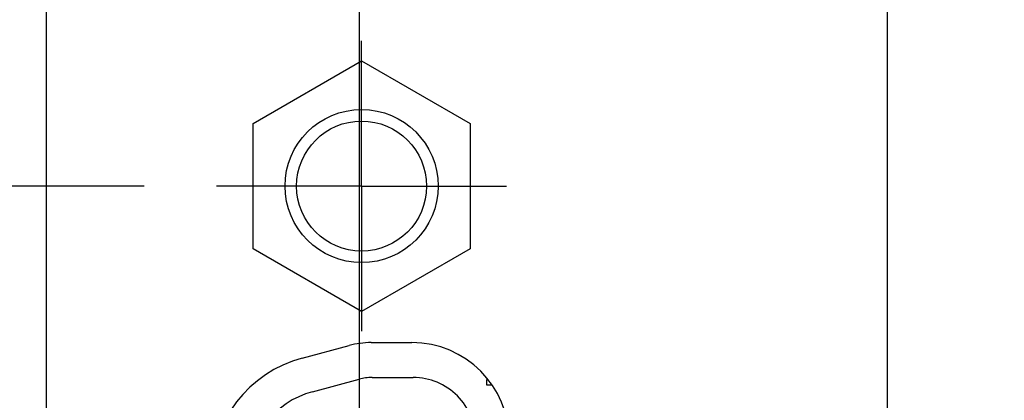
# Model space of a CAD drawing. Header units: inches. Extents: x 0 to 22, y 0 to 17.
# Tile 25 of 44: x 8.164 to 9.013, y 10.401 to 10.729. Entities that reach past the tile are written whole.
import ezdxf

# ---------------------------------------------------------------- set-up
doc = ezdxf.new("R2010")
doc.units = ezdxf.units.IN
doc.header["$LTSCALE"] = 1.21
doc.header["$MEASUREMENT"] = 0
doc.linetypes.add('CENTER', pattern=[0.6, 0.375, -0.075, 0.075, -0.075])
doc.layers.get('0').update_dxf_attribs({"linetype": 'CONTINUOUS'})
doc.layers.add('DEFAULT_1', color=7, linetype='CENTER')
doc.layers.add('DIMENSIONS', color=7, linetype='CONTINUOUS')
doc.styles.get("Standard").update_dxf_attribs({"font": 'txt', "width": 0.8})
doc.dimstyles.new('DIMSTYLE_1', dxfattribs={"dimtxt": 0.125, "dimasz": 0.18, "dimexe": 0.18, "dimexo": 0.0625, "dimgap": 0.09, "dimtad": 0, "dimtih": 1, "dimtoh": 1, "dimzin": 4, "dimdsep": 46, "dimtxsty": 'STANDARD', "dimblk": '_FILLED', "dimblk1": '_FILLED', "dimblk2": '_FILLED', "dimcen": 0.09, "dimadec": 0, "dimazin": 0, "dimtfac": 1, "dimtofl": 0, "dimtmove": 0, "dimatfit": 3, "dimldrblk": '_FILLED', "dimfxl": 1, "dimtolj": 1, "dimtzin": 4, "dimarcsym": 0})

# ---------------------------------------------------------------- blocks, each defined once
blk = doc.blocks.new('_FILLED')
at = {"color": 0, "linetype": 'BYBLOCK'}
blk.add_solid([(0, 0), (-1, 0.1736), (-1, -0.1736)], dxfattribs=at)
blk = doc.blocks.new('*D0')
at = {"layer": 'DIMENSIONS', "color": 2, "linetype": 'CONTINUOUS'}
for p, q in [((8.87449, 13.07359), (9.78699, 13.07359)), ((9.66199, 13.07359), (9.66199, 11.71714)), ((9.66199, 10.11069), (9.66199, 11.27964)), ((8.64459, 10.11069), (9.78699, 10.11069))]:
    blk.add_line(p, q, dxfattribs=at)
at = {"layer": 'DIMENSIONS', "color": 2, "linetype": 'CONTINUOUS', "xscale": 0.18, "yscale": 0.18, "zscale": 0.18}
for p, rotation in [((9.66199, 13.07359), 90), ((9.66199, 10.11069), 270)]:
    blk.add_blockref('_FILLED', p, dxfattribs=dict(at, rotation=rotation))
at = {"layer": 'DIMENSIONS', "color": 2, "linetype": 'CONTINUOUS', "insert": (9.56199, 11.65464), "char_height": 0.125, "width": 0.6, "attachment_point": 2, "line_spacing_factor": 0.9}
blk.add_mtext('2.96\\P[75.3]', dxfattribs=at)
blk = doc.blocks.new('*D1')
at = {"layer": 'DIMENSIONS', "color": 2, "linetype": 'CONTINUOUS'}
for p, q in [((8.45699, 10.29829), (8.45699, 13.98359)), ((8.91199, 12.91609), (8.91199, 13.98359)), ((8.45699, 13.85859), (8.68449, 13.85859)), ((8.91199, 13.85859), (8.68449, 13.85859)), ((8.68449, 13.85859), (9.07137, 13.85859))]:
    blk.add_line(p, q, dxfattribs=at)
at = {"layer": 'DIMENSIONS', "color": 2, "linetype": 'CONTINUOUS', "xscale": 0.18, "yscale": 0.18, "zscale": 0.18, "rotation": 180}
blk.add_blockref('_FILLED', (8.45699, 13.85859), dxfattribs=at)
at = {"layer": 'DIMENSIONS', "color": 2, "linetype": 'CONTINUOUS', "xscale": 0.18, "yscale": 0.18, "zscale": 0.18}
blk.add_blockref('_FILLED', (8.91199, 13.85859), dxfattribs=at)
at = {"layer": 'DIMENSIONS', "color": 2, "linetype": 'CONTINUOUS', "insert": (9.13387, 13.92109), "char_height": 0.125, "width": 0.6, "attachment_point": 1, "line_spacing_factor": 0.9}
blk.add_mtext('.46\\P[11.6]', dxfattribs=at)
blk = doc.blocks.new('*D11')
at = {"layer": 'DIMENSIONS', "color": 2, "linetype": 'CONTINUOUS'}
for p, q in [((8.27108, 10.58559), (7.31199, 10.58559)), ((7.43699, 10.58559), (7.43699, 10.33523)), ((7.43699, 9.63559), (7.43699, 9.86648)), ((8.27083, 9.63559), (7.31199, 9.63559))]:
    blk.add_line(p, q, dxfattribs=at)
at = {"layer": 'DIMENSIONS', "color": 2, "linetype": 'CONTINUOUS', "xscale": 0.18, "yscale": 0.18, "zscale": 0.18}
for p, rotation in [((7.43699, 10.58559), 90), ((7.43699, 9.63559), 270)]:
    blk.add_blockref('_FILLED', p, dxfattribs=dict(at, rotation=rotation))
at = {"layer": 'DIMENSIONS', "color": 2, "linetype": 'CONTINUOUS', "insert": (7.43699, 10.27273), "char_height": 0.125, "width": 1.025, "attachment_point": 2, "line_spacing_factor": 0.9}
blk.add_mtext('.95{\\Ftxt.shx;\\W1.000000;\\H0.125000; }[24.1]\\PTYP', dxfattribs=at)

msp = doc.modelspace()

# ---------------------------------------------------------------- linework, layer by layer
at = {"color": 3, "linetype": 'CONTINUOUS'}
for p, q in [((8.91199, 12.85359), (8.91199, 8.83759)), ((8.18699, 9.57959), (8.18699, 11.16959)), ((8.40755, 10.43737), (8.44784, 10.44816)), ((8.46699, 10.45069), (8.50199, 10.45069))]:
    msp.add_line(p, q, dxfattribs=at)
at = {"color": 7, "linetype": 'CONTINUOUS'}
for p, q in [((8.36518, 10.63957), (8.45868, 10.69355)), ((8.45868, 10.69355), (8.55218, 10.63957)), ((8.36518, 10.5316), (8.36518, 10.63957)), ((8.55218, 10.63957), (8.55218, 10.5316)), ((8.45868, 10.47762), (8.36518, 10.5316)), ((8.55218, 10.5316), (8.45868, 10.47762)), ((8.41647, 10.40837), (8.45652, 10.41909)), ((8.46791, 10.42058), (8.50315, 10.42057)), ((8.5668, 10.41406), (8.5668, 10.41902)), ((8.57061, 10.41406), (8.5668, 10.41406))]:
    msp.add_line(p, q, dxfattribs=at)
for radius in [0.066, 0.056]:
    msp.add_circle((8.45868, 10.58559), radius, dxfattribs=at)
at = {"color": 3, "linetype": 'CONTINUOUS'}
for centre, radius, start, end in [((8.46699, 10.37669), 0.074, 90, 105), ((8.50199, 10.36669), 0.084, 0, 90), ((8.43499, 10.33498), 0.106, 105, 180)]:
    msp.add_arc(centre, radius, start, end, dxfattribs=at)
at = {"color": 7, "linetype": 'CONTINUOUS'}
for centre, radius, start, end in [((8.4679, 10.37658), 0.044, 89.98477, 104.98477), ((8.50313, 10.36657), 0.054, 359.98537, 89.98551), ((8.43612, 10.33495), 0.076, 104.98488, 179.98522)]:
    msp.add_arc(centre, radius, start, end, dxfattribs=at)
at = {"layer": 'DEFAULT_1', "color": 7, "linetype": 'CENTER'}
for q in [(8.45868, 10.71069), (8.33358, 10.58559), (8.58378, 10.58559), (8.45868, 10.46049)]:
    msp.add_line((8.45868, 10.58559), q, dxfattribs=at)

# ---------------------------------------------------------------- dimensions: what is measured, and where the dimension line sits
at = {"layer": 'DIMENSIONS', "color": 2, "linetype": 'CONTINUOUS'}
dim = msp.add_linear_dim(base=(8.9119880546, 13.8585866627), p1=(8.4569880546, 10.2982856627), p2=(8.9119880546, 12.9160866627), dimstyle='DIMSTYLE_1', dxfattribs=at)
dim.commit()
dim.dimension.update_dxf_attribs({"geometry": '*D1', "text_midpoint": (9.4338683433, 13.7648366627), "dimtype": 160})
dim = msp.add_linear_dim(base=(9.66199, 13.07359), p1=(8.64459, 10.11069), p2=(8.87449, 13.07359), angle=90, dimstyle='DIMSTYLE_1', dxfattribs=at)
dim.commit()
dim.dimension.update_dxf_attribs({"geometry": '*D0', "text_midpoint": (9.53699, 11.49839), "dimtype": 160})
dim = msp.add_linear_dim(base=(7.43699, 9.63559), p1=(8.27108, 10.58559), p2=(8.27083, 9.63559), angle=270, text='<>\\PTYP', dimstyle='DIMSTYLE_1', dxfattribs=at)
dim.commit()
dim.dimension.update_dxf_attribs({"geometry": '*D11', "text_midpoint": (7.33699, 10.10086), "dimtype": 160})

doc.saveas('drawing.dxf')
